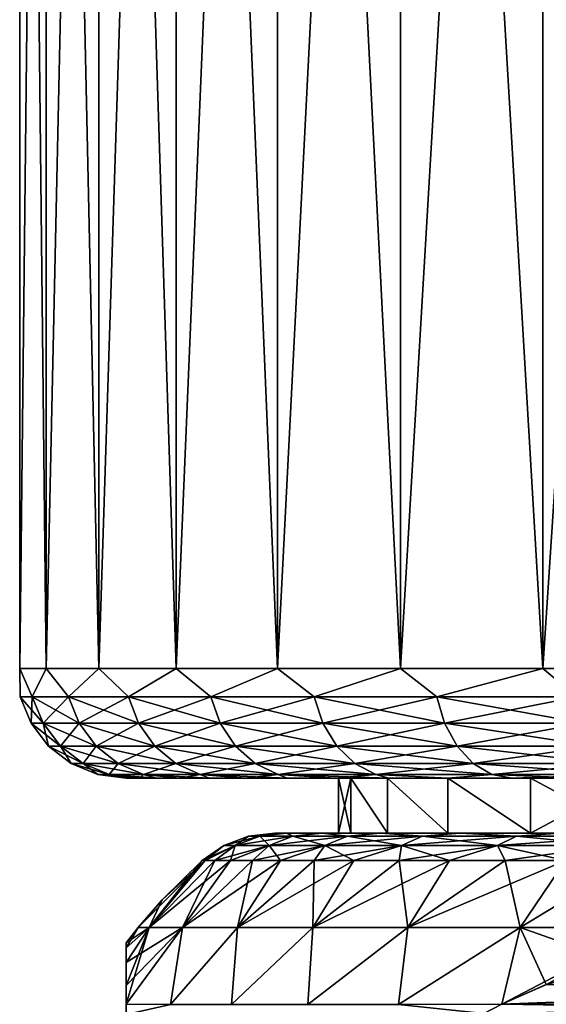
# Model space of a CAD drawing. Header units: metres. Extents: x -90 to 90, y -123 to 74.
# Tile 56 of 131: x -73 to -68, y 38 to 47. Entities that reach past the tile are written whole.
import ezdxf

# ---------------------------------------------------------------- set-up
doc = ezdxf.new("R2010")
doc.units = ezdxf.units.M
doc.layers.add('solid_11662012', color=7, linetype='CONTINUOUS')

msp = doc.modelspace()

# ---------------------------------------------------------------- linework, layer by layer
at = {"layer": 'solid_11662012'}
for points in [[(-72.969696, 63.5, 0.887126), (-72.969696, 41.5, 0.88715), (-72.728096, 41.5, 2.644924)], [(-72.728088, 63.5, 2.644948), (-72.969696, 63.5, 0.887126), (-72.728096, 41.5, 2.644924)], [(-72.969696, 63.5, -0.887126), (-72.969696, 41.5, -0.88715), (-72.969696, 41.5, 0.88715)], [(-72.969696, 63.5, 0.887126), (-72.969696, 63.5, -0.887126), (-72.969696, 41.5, 0.88715)], [(-72.728088, 63.5, -2.644948), (-72.728096, 41.5, -2.644924), (-72.969696, 41.5, -0.88715)], [(-72.969696, 63.5, -0.887126), (-72.728088, 63.5, -2.644948), (-72.969696, 41.5, -0.88715)], [(-72.728088, 63.5, 2.644948), (-72.728096, 41.5, 2.644924), (-72.249397, 41.5, 4.353429)], [(-72.24939, 63.5, -4.353437), (-72.249397, 41.5, -4.353429), (-72.728096, 41.5, -2.644924)], [(-72.728088, 63.5, -2.644948), (-72.24939, 63.5, -4.353437), (-72.728096, 41.5, -2.644924)], [(-72.24939, 63.5, 4.353437), (-72.728088, 63.5, 2.644948), (-72.249397, 41.5, 4.353429)], [(-72.24939, 63.5, 4.353437), (-72.249397, 41.5, 4.353429), (-71.542511, 41.5, 5.980838)], [(-71.542519, 63.5, -5.980822), (-71.542511, 41.5, -5.980838), (-72.249397, 41.5, -4.353429)], [(-72.24939, 63.5, -4.353437), (-71.542519, 63.5, -5.980822), (-72.249397, 41.5, -4.353429)], [(-71.542519, 63.5, 5.980822), (-72.24939, 63.5, 4.353437), (-71.542511, 41.5, 5.980838)], [(-71.542519, 63.5, 5.980822), (-71.542511, 41.5, 5.980838), (-70.620613, 41.5, 7.496836)], [(-70.62059, 63.5, 7.496867), (-71.542519, 63.5, 5.980822), (-70.620613, 41.5, 7.496836)], [(-71.542519, 63.5, -5.980822), (-70.62059, 63.5, -7.496867), (-71.542511, 41.5, -5.980838)], [(-70.62059, 63.5, -7.496867), (-70.620613, 41.5, -7.496836), (-71.542511, 41.5, -5.980838)], [(-70.62059, 63.5, 7.496867), (-70.620613, 41.5, 7.496836), (-69.500877, 41.5, 8.87318)], [(-69.500877, 63.5, -8.873174), (-69.500877, 41.5, -8.87318), (-70.620613, 41.5, -7.496836)], [(-70.62059, 63.5, -7.496867), (-69.500877, 63.5, -8.873174), (-70.620613, 41.5, -7.496836)], [(-69.500877, 63.5, 8.873174), (-70.62059, 63.5, 7.496867), (-69.500877, 41.5, 8.87318)], [(-69.500877, 63.5, 8.873174), (-69.500877, 41.5, 8.87318), (-68.204163, 41.5, 10.084234)], [(-68.204132, 63.5, 10.084254), (-69.500877, 63.5, 8.873174), (-68.204163, 41.5, 10.084234)], [(-68.204132, 63.5, -10.084254), (-68.204163, 41.5, -10.084234), (-69.500877, 41.5, -8.87318)], [(-69.500877, 63.5, -8.873174), (-68.204132, 63.5, -10.084254), (-69.500877, 41.5, -8.87318)], [(-68.204132, 63.5, 10.084254), (-68.204163, 41.5, 10.084234), (-66.754608, 41.5, 11.107442)], [(-66.754585, 63.5, -11.107455), (-66.754608, 41.5, -11.107442), (-68.204163, 41.5, -10.084234)], [(-68.204132, 63.5, -10.084254), (-66.754585, 63.5, -11.107455), (-68.204163, 41.5, -10.084234)], [(-66.754585, 63.5, 11.107455), (-68.204132, 63.5, 10.084254), (-66.754608, 41.5, 11.107442)], [(-72.855003, 41.24118, 1.692393), (-72.728096, 41.5, 2.644924), (-72.969696, 41.5, 0.88715)], [(-72.965927, 41.24118), (-72.969696, 41.5, 0.88715), (-72.969696, 41.5, -0.88715)], [(-72.965927, 41.24118), (-72.855003, 41.24118, 1.692393), (-72.969696, 41.5, 0.88715)], [(-72.855003, 41.24118, -1.692393), (-72.969696, 41.5, -0.88715), (-72.728096, 41.5, -2.644924)], [(-72.855003, 41.24118, -1.692393), (-72.965927, 41.24118), (-72.969696, 41.5, -0.88715)], [(-72.855003, 41.24118, 1.692393), (-72.524124, 41.24118, 3.355829), (-72.728096, 41.5, 2.644924)], [(-72.524124, 41.24118, -3.355829), (-72.855003, 41.24118, -1.692393), (-72.728096, 41.5, -2.644924)], [(-72.524124, 41.24118, 3.355829), (-72.249397, 41.5, 4.353429), (-72.728096, 41.5, 2.644924)], [(-72.524124, 41.24118, -3.355829), (-72.728096, 41.5, -2.644924), (-72.249397, 41.5, -4.353429)], [(-72.524124, 41.24118, 3.355829), (-71.978951, 41.24118, 4.961845), (-72.249397, 41.5, 4.353429)], [(-71.978951, 41.24118, -4.961845), (-72.524124, 41.24118, -3.355829), (-72.249397, 41.5, -4.353429)], [(-71.978951, 41.24118, 4.961845), (-71.542511, 41.5, 5.980838), (-72.249397, 41.5, 4.353429)], [(-71.978951, 41.24118, -4.961845), (-72.249397, 41.5, -4.353429), (-71.542511, 41.5, -5.980838)], [(-71.978951, 41.24118, 4.961845), (-71.228821, 41.24118, 6.482963), (-71.542511, 41.5, 5.980838)], [(-71.228821, 41.24118, -6.482963), (-71.978951, 41.24118, -4.961845), (-71.542511, 41.5, -5.980838)], [(-71.228821, 41.24118, 6.482963), (-70.620613, 41.5, 7.496836), (-71.542511, 41.5, 5.980838)], [(-71.228821, 41.24118, -6.482963), (-71.542511, 41.5, -5.980838), (-70.620613, 41.5, -7.496836)], [(-71.228821, 41.24118, 6.482963), (-70.28656, 41.24118, 7.893156), (-70.620613, 41.5, 7.496836)], [(-70.28656, 41.24118, -7.893156), (-71.228821, 41.24118, -6.482963), (-70.620613, 41.5, -7.496836)], [(-70.28656, 41.24118, 7.893156), (-69.500877, 41.5, 8.87318), (-70.620613, 41.5, 7.496836)], [(-70.28656, 41.24118, -7.893156), (-70.620613, 41.5, -7.496836), (-69.500877, 41.5, -8.87318)], [(-70.28656, 41.24118, 7.893156), (-69.168297, 41.24118, 9.168294), (-69.500877, 41.5, 8.87318)], [(-69.168297, 41.24118, -9.168294), (-70.28656, 41.24118, -7.893156), (-69.500877, 41.5, -8.87318)], [(-69.168297, 41.24118, 9.168294), (-68.204163, 41.5, 10.084234), (-69.500877, 41.5, 8.87318)], [(-69.168297, 41.24118, -9.168294), (-69.500877, 41.5, -8.87318), (-68.204163, 41.5, -10.084234)], [(-69.168297, 41.24118, 9.168294), (-67.893158, 41.24118, 10.286561), (-68.204163, 41.5, 10.084234)], [(-67.893158, 41.24118, -10.286561), (-69.168297, 41.24118, -9.168294), (-68.204163, 41.5, -10.084234)], [(-67.893158, 41.24118, 10.286561), (-66.754608, 41.5, 11.107442), (-68.204163, 41.5, 10.084234)], [(-67.893158, 41.24118, -10.286561), (-68.204163, 41.5, -10.084234), (-66.754608, 41.5, -11.107442)], [(-72.755821, 40.999775, 1.679336), (-72.855003, 41.24118, 1.692393), (-72.965927, 41.24118)], [(-72.865898, 40.999775, 0), (-72.965927, 41.24118), (-72.855003, 41.24118, -1.692393)], [(-72.865898, 40.999775, 0), (-72.755821, 40.999775, 1.679336), (-72.965927, 41.24118)], [(-72.755821, 40.999775, -1.679336), (-72.865898, 40.999775, 0), (-72.855003, 41.24118, -1.692393)], [(-72.427498, 40.999775, 3.329938), (-72.524124, 41.24118, 3.355829), (-72.855003, 41.24118, 1.692393)], [(-72.755821, 40.999775, 1.679336), (-72.427498, 40.999775, 3.329938), (-72.855003, 41.24118, 1.692393)], [(-72.755821, 40.999775, -1.679336), (-72.855003, 41.24118, -1.692393), (-72.524124, 41.24118, -3.355829)], [(-72.427498, 40.999775, -3.329938), (-72.755821, 40.999775, -1.679336), (-72.524124, 41.24118, -3.355829)], [(-71.886536, 40.999775, 4.923564), (-71.978951, 41.24118, 4.961845), (-72.524124, 41.24118, 3.355829)], [(-72.427498, 40.999775, 3.329938), (-71.886536, 40.999775, 4.923564), (-72.524124, 41.24118, 3.355829)], [(-72.427498, 40.999775, -3.329938), (-72.524124, 41.24118, -3.355829), (-71.978951, 41.24118, -4.961845)], [(-71.886536, 40.999775, -4.923564), (-72.427498, 40.999775, -3.329938), (-71.978951, 41.24118, -4.961845)], [(-71.142189, 40.999775, 6.432947), (-71.228821, 41.24118, 6.482963), (-71.978951, 41.24118, 4.961845)], [(-71.886536, 40.999775, 4.923564), (-71.142189, 40.999775, 6.432947), (-71.978951, 41.24118, 4.961845)], [(-71.886536, 40.999775, -4.923564), (-71.978951, 41.24118, -4.961845), (-71.228821, 41.24118, -6.482963)], [(-71.142189, 40.999775, -6.432947), (-71.886536, 40.999775, -4.923564), (-71.228821, 41.24118, -6.482963)], [(-70.207199, 40.999775, 7.83226), (-70.28656, 41.24118, 7.893156), (-71.228821, 41.24118, 6.482963)], [(-71.142189, 40.999775, 6.432947), (-70.207199, 40.999775, 7.83226), (-71.228821, 41.24118, 6.482963)], [(-71.142189, 40.999775, -6.432947), (-71.228821, 41.24118, -6.482963), (-70.28656, 41.24118, -7.893156)], [(-70.207199, 40.999775, -7.83226), (-71.142189, 40.999775, -6.432947), (-70.28656, 41.24118, -7.893156)], [(-69.097565, 40.999775, 9.097561), (-69.168297, 41.24118, 9.168294), (-70.28656, 41.24118, 7.893156)], [(-70.207199, 40.999775, 7.83226), (-69.097565, 40.999775, 9.097561), (-70.28656, 41.24118, 7.893156)], [(-70.207199, 40.999775, -7.83226), (-70.28656, 41.24118, -7.893156), (-69.168297, 41.24118, -9.168294)], [(-69.097565, 40.999775, -9.097561), (-70.207199, 40.999775, -7.83226), (-69.168297, 41.24118, -9.168294)], [(-67.83226, 40.999775, 10.2072), (-67.893158, 41.24118, 10.286561), (-69.168297, 41.24118, 9.168294)], [(-69.097565, 40.999775, 9.097561), (-67.83226, 40.999775, 10.2072), (-69.168297, 41.24118, 9.168294)], [(-69.097565, 40.999775, -9.097561), (-69.168297, 41.24118, -9.168294), (-67.893158, 41.24118, -10.286561)], [(-67.83226, 40.999775, -10.2072), (-69.097565, 40.999775, -9.097561), (-67.893158, 41.24118, -10.286561)], [(-72.59803, 40.792522, 1.658562), (-72.755821, 40.999775, 1.679336), (-72.865898, 40.999775, 0)], [(-72.706734, 40.792522, 0), (-72.865898, 40.999775, 0), (-72.755821, 40.999775, -1.679336)], [(-72.706734, 40.792522, 0), (-72.59803, 40.792522, 1.658562), (-72.865898, 40.999775, 0)], [(-72.273766, 40.792522, 3.288745), (-72.427498, 40.999775, 3.329938), (-72.755821, 40.999775, 1.679336)], [(-72.59803, 40.792522, 1.658562), (-72.273766, 40.792522, 3.288745), (-72.755821, 40.999775, 1.679336)], [(-72.59803, 40.792522, -1.658562), (-72.755821, 40.999775, -1.679336), (-72.427498, 40.999775, -3.329938)], [(-72.59803, 40.792522, -1.658562), (-72.706734, 40.792522, 0), (-72.755821, 40.999775, -1.679336)], [(-72.273766, 40.792522, -3.288745), (-72.59803, 40.792522, -1.658562), (-72.427498, 40.999775, -3.329938)], [(-71.739494, 40.792522, 4.862658), (-71.886536, 40.999775, 4.923564), (-72.427498, 40.999775, 3.329938)], [(-72.273766, 40.792522, 3.288745), (-71.739494, 40.792522, 4.862658), (-72.427498, 40.999775, 3.329938)], [(-72.273766, 40.792522, -3.288745), (-72.427498, 40.999775, -3.329938), (-71.886536, 40.999775, -4.923564)], [(-71.739494, 40.792522, -4.862658), (-72.273766, 40.792522, -3.288745), (-71.886536, 40.999775, -4.923564)], [(-71.004356, 40.792522, 6.353368), (-71.142189, 40.999775, 6.432947), (-71.886536, 40.999775, 4.923564)], [(-71.739494, 40.792522, 4.862658), (-71.004356, 40.792522, 6.353368), (-71.886536, 40.999775, 4.923564)], [(-71.739494, 40.792522, -4.862658), (-71.886536, 40.999775, -4.923564), (-71.142189, 40.999775, -6.432947)], [(-71.004356, 40.792522, -6.353368), (-71.739494, 40.792522, -4.862658), (-71.142189, 40.999775, -6.432947)], [(-70.080933, 40.792522, 7.735371), (-70.207199, 40.999775, 7.83226), (-71.142189, 40.999775, 6.432947)], [(-71.004356, 40.792522, 6.353368), (-70.080933, 40.792522, 7.735371), (-71.142189, 40.999775, 6.432947)], [(-71.004356, 40.792522, -6.353368), (-71.142189, 40.999775, -6.432947), (-70.207199, 40.999775, -7.83226)], [(-70.080933, 40.792522, -7.735371), (-71.004356, 40.792522, -6.353368), (-70.207199, 40.999775, -7.83226)], [(-68.985016, 40.792522, 8.98502), (-69.097565, 40.999775, 9.097561), (-70.207199, 40.999775, 7.83226)], [(-70.080933, 40.792522, 7.735371), (-68.985016, 40.792522, 8.98502), (-70.207199, 40.999775, 7.83226)], [(-70.080933, 40.792522, -7.735371), (-70.207199, 40.999775, -7.83226), (-69.097565, 40.999775, -9.097561)], [(-68.985016, 40.792522, -8.98502), (-70.080933, 40.792522, -7.735371), (-69.097565, 40.999775, -9.097561)], [(-67.735374, 40.792522, 10.080932), (-67.83226, 40.999775, 10.2072), (-69.097565, 40.999775, 9.097561)], [(-68.985016, 40.792522, 8.98502), (-67.735374, 40.792522, 10.080932), (-69.097565, 40.999775, 9.097561)], [(-68.985016, 40.792522, -8.98502), (-69.097565, 40.999775, -9.097561), (-67.83226, 40.999775, -10.2072)], [(-67.735374, 40.792522, -10.080932), (-68.985016, 40.792522, -8.98502), (-67.83226, 40.999775, -10.2072)], [(-72.392387, 40.633583, 1.631489), (-72.59803, 40.792522, 1.658562), (-72.706734, 40.792522, 0)], [(-72.499321, 40.633583, 0), (-72.706734, 40.792522, 0), (-72.59803, 40.792522, -1.658562)], [(-72.499321, 40.633583, 0), (-72.392387, 40.633583, 1.631489), (-72.706734, 40.792522, 0)], [(-72.073418, 40.633583, 3.235062), (-72.273766, 40.792522, 3.288745), (-72.59803, 40.792522, 1.658562)], [(-72.392387, 40.633583, 1.631489), (-72.073418, 40.633583, 3.235062), (-72.59803, 40.792522, 1.658562)], [(-72.392387, 40.633583, -1.631489), (-72.59803, 40.792522, -1.658562), (-72.273766, 40.792522, -3.288745)], [(-72.392387, 40.633583, -1.631489), (-72.499321, 40.633583, 0), (-72.59803, 40.792522, -1.658562)], [(-72.073418, 40.633583, -3.235062), (-72.392387, 40.633583, -1.631489), (-72.273766, 40.792522, -3.288745)], [(-71.547867, 40.633583, 4.783283), (-71.739494, 40.792522, 4.862658), (-72.273766, 40.792522, 3.288745)], [(-72.073418, 40.633583, 3.235062), (-71.547867, 40.633583, 4.783283), (-72.273766, 40.792522, 3.288745)], [(-72.073418, 40.633583, -3.235062), (-72.273766, 40.792522, -3.288745), (-71.739494, 40.792522, -4.862658)], [(-71.547867, 40.633583, -4.783283), (-72.073418, 40.633583, -3.235062), (-71.739494, 40.792522, -4.862658)], [(-70.82473, 40.633583, 6.24966), (-71.004356, 40.792522, 6.353368), (-71.739494, 40.792522, 4.862658)], [(-71.547867, 40.633583, 4.783283), (-70.82473, 40.633583, 6.24966), (-71.739494, 40.792522, 4.862658)], [(-71.547867, 40.633583, -4.783283), (-71.739494, 40.792522, -4.862658), (-71.004356, 40.792522, -6.353368)], [(-70.82473, 40.633583, -6.24966), (-71.547867, 40.633583, -4.783283), (-71.004356, 40.792522, -6.353368)], [(-69.916374, 40.633583, 7.609104), (-70.080933, 40.792522, 7.735371), (-71.004356, 40.792522, 6.353368)], [(-70.82473, 40.633583, 6.24966), (-69.916374, 40.633583, 7.609104), (-71.004356, 40.792522, 6.353368)], [(-70.82473, 40.633583, -6.24966), (-71.004356, 40.792522, -6.353368), (-70.080933, 40.792522, -7.735371)], [(-69.916374, 40.633583, -7.609104), (-70.82473, 40.633583, -6.24966), (-70.080933, 40.792522, -7.735371)], [(-68.838356, 40.633583, 8.838354), (-68.985016, 40.792522, 8.98502), (-70.080933, 40.792522, 7.735371)], [(-69.916374, 40.633583, 7.609104), (-68.838356, 40.633583, 8.838354), (-70.080933, 40.792522, 7.735371)], [(-69.916374, 40.633583, -7.609104), (-70.080933, 40.792522, -7.735371), (-68.985016, 40.792522, -8.98502)], [(-68.838356, 40.633583, -8.838354), (-69.916374, 40.633583, -7.609104), (-68.985016, 40.792522, -8.98502)], [(-67.6091, 40.633583, 9.916377), (-67.735374, 40.792522, 10.080932), (-68.985016, 40.792522, 8.98502)], [(-68.838356, 40.633583, 8.838354), (-67.6091, 40.633583, 9.916377), (-68.985016, 40.792522, 8.98502)], [(-68.838356, 40.633583, -8.838354), (-68.985016, 40.792522, -8.98502), (-67.735374, 40.792522, -10.080932)], [(-67.6091, 40.633583, -9.916377), (-68.838356, 40.633583, -8.838354), (-67.735374, 40.792522, -10.080932)], [(-72.152939, 40.533802, 1.599965), (-72.392387, 40.633583, 1.631489), (-72.499321, 40.633583, 0)], [(-72.257805, 40.533802), (-72.499321, 40.633583, 0), (-72.392387, 40.633583, -1.631489)], [(-72.257805, 40.533802), (-72.152939, 40.533802, 1.599965), (-72.499321, 40.633583, 0)], [(-71.840134, 40.533802, 3.172554), (-72.073418, 40.633583, 3.235062), (-72.392387, 40.633583, 1.631489)], [(-72.152939, 40.533802, 1.599965), (-71.840134, 40.533802, 3.172554), (-72.392387, 40.633583, 1.631489)], [(-72.152939, 40.533802, -1.599965), (-72.392387, 40.633583, -1.631489), (-72.073418, 40.633583, -3.235062)], [(-72.152939, 40.533802, -1.599965), (-72.257805, 40.533802), (-72.392387, 40.633583, -1.631489)], [(-71.840134, 40.533802, -3.172554), (-72.152939, 40.533802, -1.599965), (-72.073418, 40.633583, -3.235062)], [(-71.324738, 40.533802, 4.69086), (-71.547867, 40.633583, 4.783283), (-72.073418, 40.633583, 3.235062)], [(-71.840134, 40.533802, 3.172554), (-71.324738, 40.533802, 4.69086), (-72.073418, 40.633583, 3.235062)], [(-71.840134, 40.533802, -3.172554), (-72.073418, 40.633583, -3.235062), (-71.547867, 40.633583, -4.783283)], [(-71.324738, 40.533802, -4.69086), (-71.840134, 40.533802, -3.172554), (-71.547867, 40.633583, -4.783283)], [(-70.61557, 40.533802, 6.128904), (-70.82473, 40.633583, 6.24966), (-71.547867, 40.633583, 4.783283)], [(-71.324738, 40.533802, 4.69086), (-70.61557, 40.533802, 6.128904), (-71.547867, 40.633583, 4.783283)], [(-71.324738, 40.533802, -4.69086), (-71.547867, 40.633583, -4.783283), (-70.82473, 40.633583, -6.24966)], [(-70.61557, 40.533802, -6.128904), (-71.324738, 40.533802, -4.69086), (-70.82473, 40.633583, -6.24966)], [(-69.72477, 40.533802, 7.46208), (-69.916374, 40.633583, 7.609104), (-70.82473, 40.633583, 6.24966)], [(-70.61557, 40.533802, 6.128904), (-69.72477, 40.533802, 7.46208), (-70.82473, 40.633583, 6.24966)], [(-70.61557, 40.533802, -6.128904), (-70.82473, 40.633583, -6.24966), (-69.916374, 40.633583, -7.609104)], [(-69.72477, 40.533802, -7.46208), (-70.61557, 40.533802, -6.128904), (-69.916374, 40.633583, -7.609104)], [(-68.66758, 40.533802, 8.667579), (-68.838356, 40.633583, 8.838354), (-69.916374, 40.633583, 7.609104)], [(-69.72477, 40.533802, 7.46208), (-68.66758, 40.533802, 8.667579), (-69.916374, 40.633583, 7.609104)], [(-69.72477, 40.533802, -7.46208), (-69.916374, 40.633583, -7.609104), (-68.838356, 40.633583, -8.838354)], [(-68.66758, 40.533802, -8.667579), (-69.72477, 40.533802, -7.46208), (-68.838356, 40.633583, -8.838354)], [(-67.462082, 40.533802, 9.724772), (-67.6091, 40.633583, 9.916377), (-68.838356, 40.633583, 8.838354)], [(-68.66758, 40.533802, 8.667579), (-67.462082, 40.533802, 9.724772), (-68.838356, 40.633583, 8.838354)], [(-68.66758, 40.533802, -8.667579), (-68.838356, 40.633583, -8.838354), (-67.6091, 40.633583, -9.916377)], [(-67.462082, 40.533802, -9.724772), (-68.66758, 40.533802, -8.667579), (-67.6091, 40.633583, -9.916377)], [(-72.257805, 40.533802), (-72, 40.5, 0.000007), (-71.969398, 40.5, 0.856389)], [(-72.152939, 40.533802, -1.599965), (-72, 40.5, 0.000007), (-72.257805, 40.533802)], [(-72.257805, 40.533802), (-71.969398, 40.5, 0.856389), (-72.152939, 40.533802, 1.599965)], [(-72.152939, 40.533802, -1.599965), (-71.877777, 40.5, -1.708308), (-71.969406, 40.5, -0.856376)], [(-71.840134, 40.533802, -3.172554), (-71.877777, 40.5, -1.708308), (-72.152939, 40.533802, -1.599965)], [(-72.152939, 40.533802, -1.599965), (-71.969406, 40.5, -0.856376), (-72, 40.5, 0.000007)], [(-72.152939, 40.533802, 1.599965), (-71.969398, 40.5, 0.856389), (-71.877777, 40.5, 1.708321)], [(-72.152939, 40.533802, 1.599965), (-71.877777, 40.5, 1.708321), (-71.725578, 40.5, 2.551628)], [(-72.152939, 40.533802, 1.599965), (-71.725578, 40.5, 2.551628), (-71.840134, 40.533802, 3.172554)], [(-71.969398, 40.5, 0.856389), (-72, 40.5, 0.000007), (-71.969406, 40.5, -0.856376)], [(-71.969398, 40.5, 0.856389), (-71.969406, 40.5, -0.856376), (-71.877777, 40.5, -1.708308)], [(-71.877777, 40.5, 1.708321), (-71.969398, 40.5, 0.856389), (-71.877777, 40.5, -1.708308)], [(-71.840134, 40.533802, -3.172554), (-71.725578, 40.5, -2.551615), (-71.877777, 40.5, -1.708308)], [(-71.877777, 40.5, 1.708321), (-71.877777, 40.5, -1.708308), (-71.725578, 40.5, -2.551615)], [(-71.725578, 40.5, 2.551628), (-71.877777, 40.5, 1.708321), (-71.725578, 40.5, -2.551615)], [(-71.840134, 40.533802, -3.172554), (-71.513588, 40.5, -3.381903), (-71.725578, 40.5, -2.551615)], [(-71.324738, 40.533802, -4.69086), (-71.513588, 40.5, -3.381903), (-71.840134, 40.533802, -3.172554)], [(-71.840134, 40.533802, 3.172554), (-71.725578, 40.5, 2.551628), (-71.513588, 40.5, 3.381915)], [(-71.840134, 40.533802, 3.172554), (-71.513588, 40.5, 3.381915), (-71.242905, 40.5, 4.194882)], [(-71.840134, 40.533802, 3.172554), (-71.242905, 40.5, 4.194882), (-71.324738, 40.533802, 4.69086)], [(-71.725578, 40.5, 2.551628), (-71.725578, 40.5, -2.551615), (-71.513588, 40.5, -3.381903)], [(-71.513588, 40.5, 3.381915), (-71.725578, 40.5, 2.551628), (-71.513588, 40.5, -3.381903)], [(-71.324738, 40.533802, -4.69086), (-71.242912, 40.5, -4.19487), (-71.513588, 40.5, -3.381903)], [(-71.513588, 40.5, 3.381915), (-71.513588, 40.5, -3.381903), (-71.242912, 40.5, -4.19487)], [(-71.242905, 40.5, 4.194882), (-71.513588, 40.5, 3.381915), (-71.242912, 40.5, -4.19487)], [(-71.324738, 40.533802, -4.69086), (-70.914871, 40.5, -4.986533), (-71.242912, 40.5, -4.19487)], [(-70.61557, 40.533802, -6.128904), (-70.914871, 40.5, -4.986533), (-71.324738, 40.533802, -4.69086)], [(-71.324738, 40.533802, 4.69086), (-71.242905, 40.5, 4.194882), (-70.914864, 40.5, 4.986545)], [(-71.324738, 40.533802, 4.69086), (-70.914864, 40.5, 4.986545), (-70.531181, 40.5, 5.75276)], [(-71.324738, 40.533802, 4.69086), (-70.531181, 40.5, 5.75276), (-70.61557, 40.533802, 6.128904)], [(-71.242905, 40.5, 4.194882), (-71.242912, 40.5, -4.19487), (-70.914871, 40.5, -4.986533)], [(-70.914864, 40.5, 4.986545), (-71.242905, 40.5, 4.194882), (-70.914871, 40.5, -4.986533)], [(-70.61557, 40.533802, -6.128904), (-70.531189, 40.5, -5.752748), (-70.914871, 40.5, -4.986533)], [(-70.914864, 40.5, 4.986545), (-70.914871, 40.5, -4.986533), (-70.531189, 40.5, -5.752748)], [(-70.531181, 40.5, 5.75276), (-70.914864, 40.5, 4.986545), (-70.531189, 40.5, -5.752748)], [(-70.61557, 40.533802, -6.128904), (-70.093834, 40.5, -6.48957), (-70.531189, 40.5, -5.752748)], [(-69.72477, 40.533802, -7.46208), (-70.093834, 40.5, -6.48957), (-70.61557, 40.533802, -6.128904)], [(-70.61557, 40.533802, 6.128904), (-70.531181, 40.5, 5.75276), (-70.093826, 40.5, 6.489582)], [(-70.61557, 40.533802, 6.128904), (-70.093826, 40.5, 6.489582), (-69.604942, 40.5, 7.193397)], [(-70.61557, 40.533802, 6.128904), (-69.604942, 40.5, 7.193397), (-69.72477, 40.533802, 7.46208)], [(-70.531181, 40.5, 5.75276), (-70.531189, 40.5, -5.752748), (-70.093834, 40.5, -6.48957)], [(-70.093826, 40.5, 6.489582), (-70.531181, 40.5, 5.75276), (-70.093834, 40.5, -6.48957)], [(-69.72477, 40.533802, -7.46208), (-69.60495, 40.5, -7.193387), (-70.093834, 40.5, -6.48957)], [(-70.065437, 40.5), (-70.093834, 40.5, -6.48957), (-69.60495, 40.5, -7.193387)], [(-70.065437, 40.5), (-70.093826, 40.5, 6.489582), (-70.093834, 40.5, -6.48957)], [(-69.618233, 40.5, 2.96693), (-69.604942, 40.5, 7.193397), (-70.093826, 40.5, 6.489582)], [(-69.953003, 40.5, 1.500235), (-69.618233, 40.5, 2.96693), (-70.093826, 40.5, 6.489582)], [(-70.065437, 40.5), (-69.953003, 40.5, 1.500235), (-70.093826, 40.5, 6.489582)], [(-69.953003, 40.5, -1.500235), (-70.065437, 40.5), (-69.60495, 40.5, -7.193387)], [(-69.953011, 40, 1.500197), (-69.953003, 40.5, 1.500235), (-70.065437, 40.5)], [(-70.065437, 40), (-70.065437, 40.5), (-69.953003, 40.5, -1.500235)], [(-70.065437, 40), (-69.953011, 40, 1.500197), (-70.065437, 40.5)], [(-69.953011, 40, -1.500197), (-70.065437, 40), (-69.953003, 40.5, -1.500235)], [(-69.953011, 40, 1.500197), (-69.618263, 40, 2.966818), (-69.953003, 40.5, 1.500235)], [(-69.618263, 40, -2.966818), (-69.953011, 40, -1.500197), (-69.953003, 40.5, -1.500235)], [(-69.618233, 40.5, -2.96693), (-69.953003, 40.5, -1.500235), (-69.60495, 40.5, -7.193387)], [(-69.618263, 40, 2.966818), (-69.618233, 40.5, 2.96693), (-69.953003, 40.5, 1.500235)], [(-69.618263, 40, -2.966818), (-69.953003, 40.5, -1.500235), (-69.618233, 40.5, -2.96693)], [(-69.72477, 40.533802, -7.46208), (-69.067108, 40.5, -7.860508), (-69.60495, 40.5, -7.193387)], [(-68.66758, 40.533802, -8.667579), (-69.067108, 40.5, -7.860508), (-69.72477, 40.533802, -7.46208)], [(-69.72477, 40.533802, 7.46208), (-69.604942, 40.5, 7.193397), (-69.067101, 40.5, 7.860518)], [(-69.72477, 40.533802, 7.46208), (-69.067101, 40.5, 7.860518), (-68.66758, 40.533802, 8.667579)], [(-69.618263, 40, 2.966818), (-69.068642, 40, 4.367229), (-69.618233, 40.5, 2.96693)], [(-69.068642, 40, -4.367229), (-69.618263, 40, -2.966818), (-69.618233, 40.5, -2.96693)], [(-69.068573, 40.5, -4.367379), (-69.618233, 40.5, -2.96693), (-69.60495, 40.5, -7.193387)], [(-69.618233, 40.5, 2.96693), (-69.068573, 40.5, 4.367379), (-69.604942, 40.5, 7.193397)], [(-69.068642, 40, 4.367229), (-69.068573, 40.5, 4.367379), (-69.618233, 40.5, 2.96693)], [(-69.068642, 40, -4.367229), (-69.618233, 40.5, -2.96693), (-69.068573, 40.5, -4.367379)], [(-69.068573, 40.5, -4.367379), (-69.60495, 40.5, -7.193387), (-69.067108, 40.5, -7.860508)], [(-69.068573, 40.5, 4.367379), (-69.067101, 40.5, 7.860518), (-69.604942, 40.5, 7.193397)], [(-69.068642, 40, 4.367229), (-68.316437, 40, 5.670079), (-69.068573, 40.5, 4.367379)], [(-68.316437, 40, -5.670079), (-69.068642, 40, -4.367229), (-69.068573, 40.5, -4.367379)], [(-69.068573, 40.5, -4.367379), (-69.067108, 40.5, -7.860508), (-68.48307, 40.5, -8.487487)], [(-68.316376, 40.5, -5.670171), (-69.068573, 40.5, -4.367379), (-68.48307, 40.5, -8.487487)], [(-69.068573, 40.5, 4.367379), (-68.316376, 40.5, 5.670171), (-69.067101, 40.5, 7.860518)], [(-68.316437, 40, 5.670079), (-68.316376, 40.5, 5.670171), (-69.068573, 40.5, 4.367379)], [(-68.316437, 40, -5.670079), (-69.068573, 40.5, -4.367379), (-68.316376, 40.5, -5.670171)], [(-68.66758, 40.533802, -8.667579), (-68.48307, 40.5, -8.487487), (-69.067108, 40.5, -7.860508)], [(-68.66758, 40.533802, 8.667579), (-69.067101, 40.5, 7.860518), (-68.483063, 40.5, 8.487496)], [(-68.316376, 40.5, 5.670171), (-68.483063, 40.5, 8.487496), (-69.067101, 40.5, 7.860518)], [(-67.462082, 40.533802, -9.724772), (-68.48307, 40.5, -8.487487), (-68.66758, 40.533802, -8.667579)], [(-68.66758, 40.533802, 8.667579), (-68.483063, 40.5, 8.487496), (-67.855743, 40.5, 9.07123)], [(-68.66758, 40.533802, 8.667579), (-67.855743, 40.5, 9.07123), (-67.462082, 40.533802, 9.724772)], [(-67.462082, 40.533802, -9.724772), (-67.855759, 40.5, -9.071221), (-68.48307, 40.5, -8.487487)], [(-68.316376, 40.5, -5.670171), (-68.48307, 40.5, -8.487487), (-67.855759, 40.5, -9.071221)], [(-68.316376, 40.5, 5.670171), (-67.855743, 40.5, 9.07123), (-68.483063, 40.5, 8.487496)], [(-68.316437, 40, 5.670079), (-67.378502, 40, 6.846218), (-68.316376, 40.5, 5.670171)], [(-68.316437, 40, -5.670079), (-68.316376, 40.5, -5.670171), (-67.378494, 40.5, -6.846222)], [(-67.378502, 40, -6.846218), (-68.316437, 40, -5.670079), (-67.378494, 40.5, -6.846222)], [(-67.378494, 40.5, -6.846222), (-68.316376, 40.5, -5.670171), (-67.855759, 40.5, -9.071221)], [(-68.316376, 40.5, 5.670171), (-67.378494, 40.5, 6.846222), (-67.855743, 40.5, 9.07123)], [(-67.378502, 40, 6.846218), (-67.378494, 40.5, 6.846222), (-68.316376, 40.5, 5.670171)], [(-70.884102, 39.97118), (-71.109146, 39.88615), (-71.005676, 39.88615, 1.512695)], [(-70.78273, 39.97118, -1.482052), (-71.109146, 39.88615), (-70.884102, 39.97118)], [(-70.78273, 39.97118, -1.482052), (-71.005676, 39.88615, -1.512695), (-71.109146, 39.88615)], [(-70.78273, 39.97118, 1.482052), (-71.005676, 39.88615, 1.512695), (-70.697189, 39.88615, 2.997212)], [(-70.78273, 39.97118, 1.482052), (-70.884102, 39.97118), (-71.005676, 39.88615, 1.512695)], [(-70.480492, 39.97118, -2.936496), (-70.697189, 39.88615, -2.997212), (-71.005676, 39.88615, -1.512695)], [(-70.78273, 39.97118, -1.482052), (-70.480492, 39.97118, -2.936496), (-71.005676, 39.88615, -1.512695)], [(-70.884102, 39.97118), (-70.645752, 40), (-70.537399, 40, -1.514976)], [(-70.78273, 39.97118, 1.482052), (-70.645752, 40), (-70.884102, 39.97118)], [(-70.78273, 39.97118, -1.482052), (-70.884102, 39.97118), (-70.537399, 40, -1.514976)], [(-70.78273, 39.97118, 1.482052), (-70.537399, 40, 1.514971), (-70.645752, 40)], [(-70.78273, 39.97118, -1.482052), (-70.537399, 40, -1.514976), (-70.480492, 39.97118, -2.936496)], [(-70.480492, 39.97118, 2.936496), (-70.537399, 40, 1.514971), (-70.78273, 39.97118, 1.482052)], [(-70.480492, 39.97118, 2.936496), (-70.78273, 39.97118, 1.482052), (-70.697189, 39.88615, 2.997212)], [(-70.480492, 39.97118, 2.936496), (-70.697189, 39.88615, 2.997212), (-70.189438, 39.88615, 4.425896)], [(-69.983025, 39.97118, -4.336239), (-70.189438, 39.88615, -4.425896), (-70.697189, 39.88615, -2.997212)], [(-70.480492, 39.97118, -2.936496), (-69.983025, 39.97118, -4.336239), (-70.697189, 39.88615, -2.997212)], [(-70.645752, 40), (-70.065437, 40), (-69.953011, 40, -1.500197)], [(-70.537399, 40, 1.514971), (-70.065437, 40), (-70.645752, 40)], [(-70.537399, 40, -1.514976), (-70.645752, 40), (-69.953011, 40, -1.500197)], [(-70.537399, 40, 1.514971), (-69.618263, 40, 2.966818), (-69.953011, 40, 1.500197)], [(-70.537399, 40, 1.514971), (-70.214363, 40, 2.999799), (-69.618263, 40, 2.966818)], [(-70.537399, 40, 1.514971), (-69.953011, 40, 1.500197), (-70.065437, 40)], [(-70.537399, 40, -1.514976), (-69.953011, 40, -1.500197), (-69.618263, 40, -2.966818)], [(-70.214363, 40, -2.999804), (-70.537399, 40, -1.514976), (-69.618263, 40, -2.966818)], [(-70.480492, 39.97118, -2.936496), (-70.537399, 40, -1.514976), (-70.214363, 40, -2.999804)], [(-70.480492, 39.97118, 2.936496), (-70.214363, 40, 2.999799), (-70.537399, 40, 1.514971)], [(-70.480492, 39.97118, -2.936496), (-70.214363, 40, -2.999804), (-69.983025, 39.97118, -4.336239)], [(-69.983025, 39.97118, 4.336239), (-70.214363, 40, 2.999799), (-70.480492, 39.97118, 2.936496)], [(-69.983025, 39.97118, 4.336239), (-70.480492, 39.97118, 2.936496), (-70.189438, 39.88615, 4.425896)], [(-70.214363, 40, 2.999799), (-69.068642, 40, 4.367229), (-69.618263, 40, 2.966818)], [(-70.214363, 40, 2.999799), (-69.683281, 40, 4.423361), (-69.068642, 40, 4.367229)], [(-70.214363, 40, -2.999804), (-69.618263, 40, -2.966818), (-69.068642, 40, -4.367229)], [(-69.683273, 40, -4.423367), (-70.214363, 40, -2.999804), (-69.068642, 40, -4.367229)], [(-69.983025, 39.97118, -4.336239), (-70.214363, 40, -2.999804), (-69.683273, 40, -4.423367)], [(-69.983025, 39.97118, 4.336239), (-69.683281, 40, 4.423361), (-70.214363, 40, 2.999799)], [(-69.983025, 39.97118, 4.336239), (-70.189438, 39.88615, 4.425896), (-69.491867, 39.88615, 5.772134)], [(-69.299591, 39.97118, -5.655206), (-69.491867, 39.88615, -5.772134), (-70.189438, 39.88615, -4.425896)], [(-69.983025, 39.97118, -4.336239), (-69.299591, 39.97118, -5.655206), (-70.189438, 39.88615, -4.425896)], [(-69.983025, 39.97118, -4.336239), (-69.683273, 40, -4.423367), (-69.299591, 39.97118, -5.655206)], [(-69.299591, 39.97118, 5.655206), (-69.683281, 40, 4.423361), (-69.983025, 39.97118, 4.336239)], [(-69.299591, 39.97118, 5.655206), (-69.983025, 39.97118, 4.336239), (-69.491867, 39.88615, 5.772134)], [(-69.683281, 40, 4.423361), (-68.316437, 40, 5.670079), (-69.068642, 40, 4.367229)], [(-69.683281, 40, 4.423361), (-68.955185, 40, 5.756447), (-68.316437, 40, 5.670079)], [(-69.299591, 39.97118, 5.655206), (-68.955185, 40, 5.756447), (-69.683281, 40, 4.423361)], [(-69.683273, 40, -4.423367), (-69.068642, 40, -4.367229), (-68.316437, 40, -5.670079)], [(-68.955177, 40, -5.756453), (-69.683273, 40, -4.423367), (-68.316437, 40, -5.670079)], [(-69.299591, 39.97118, -5.655206), (-69.683273, 40, -4.423367), (-68.955177, 40, -5.756453)], [(-69.299591, 39.97118, 5.655206), (-69.491867, 39.88615, 5.772134), (-68.617493, 39.88615, 7.010849)], [(-68.442924, 39.97118, -6.868827), (-68.617493, 39.88615, -7.010849), (-69.491867, 39.88615, -5.772134)], [(-69.299591, 39.97118, -5.655206), (-68.442924, 39.97118, -6.868827), (-69.491867, 39.88615, -5.772134)], [(-69.299591, 39.97118, -5.655206), (-68.955177, 40, -5.756453), (-68.442924, 39.97118, -6.868827)], [(-68.442924, 39.97118, 6.868827), (-68.955185, 40, 5.756447), (-69.299591, 39.97118, 5.655206)], [(-68.442924, 39.97118, 6.868827), (-69.299591, 39.97118, 5.655206), (-68.617493, 39.88615, 7.010849)], [(-68.955185, 40, 5.756447), (-67.378502, 40, 6.846218), (-68.316437, 40, 5.670079)], [(-68.955185, 40, 5.756447), (-68.044861, 40, 6.972249), (-67.378502, 40, 6.846218)], [(-68.442924, 39.97118, 6.868827), (-68.044861, 40, 6.972249), (-68.955185, 40, 5.756447)], [(-68.955177, 40, -5.756453), (-68.316437, 40, -5.670079), (-67.378502, 40, -6.846218)], [(-68.044853, 40, -6.972254), (-68.955177, 40, -5.756453), (-67.378502, 40, -6.846218)], [(-68.442924, 39.97118, -6.868827), (-68.955177, 40, -5.756453), (-68.044853, 40, -6.972254)], [(-68.442924, 39.97118, 6.868827), (-68.617493, 39.88615, 7.010849), (-67.582581, 39.88615, 8.118964)], [(-67.428978, 39.97118, -7.954495), (-67.582581, 39.88615, -8.118964), (-68.617493, 39.88615, -7.010849)], [(-68.442924, 39.97118, -6.868827), (-67.428978, 39.97118, -7.954495), (-68.617493, 39.88615, -7.010849)], [(-68.442924, 39.97118, -6.868827), (-68.044853, 40, -6.972254), (-67.428978, 39.97118, -7.954495)], [(-67.428978, 39.97118, 7.954495), (-68.044861, 40, 6.972249), (-68.442924, 39.97118, 6.868827)], [(-67.428978, 39.97118, 7.954495), (-68.442924, 39.97118, 6.868827), (-67.582581, 39.88615, 8.118964)], [(-71.109146, 39.88615), (-71.30719, 39.75), (-71.278381, 39.75, 0.806639)], [(-71.005676, 39.88615, -1.512695), (-71.278381, 39.75, -0.80664), (-71.30719, 39.75)], [(-71.005676, 39.88615, -1.512695), (-71.30719, 39.75), (-71.109146, 39.88615)], [(-71.005676, 39.88615, 1.512695), (-71.278381, 39.75, 0.806639), (-71.192101, 39.75, 1.609175)], [(-71.005676, 39.88615, 1.512695), (-71.109146, 39.88615), (-71.278381, 39.75, 0.806639)], [(-71.005676, 39.88615, -1.512695), (-71.192101, 39.75, -1.609175), (-71.278381, 39.75, -0.80664)], [(-71.005676, 39.88615, 1.512695), (-71.192101, 39.75, 1.609175), (-71.048782, 39.75, 2.403512)], [(-70.697189, 39.88615, -2.997212), (-71.048782, 39.75, -2.403512), (-71.192101, 39.75, -1.609175)], [(-71.005676, 39.88615, -1.512695), (-70.697189, 39.88615, -2.997212), (-71.192101, 39.75, -1.609175)], [(-70.697189, 39.88615, 2.997212), (-71.048782, 39.75, 2.403512), (-70.849167, 39.75, 3.185599)], [(-70.697189, 39.88615, 2.997212), (-71.005676, 39.88615, 1.512695), (-71.048782, 39.75, 2.403512)], [(-70.697189, 39.88615, -2.997212), (-70.849167, 39.75, -3.185599), (-71.048782, 39.75, -2.403512)], [(-70.697189, 39.88615, 2.997212), (-70.849167, 39.75, 3.185599), (-70.594269, 39.75, 3.951453)], [(-70.189438, 39.88615, -4.425896), (-70.594269, 39.75, -3.951453), (-70.849167, 39.75, -3.185599)], [(-70.697189, 39.88615, -2.997212), (-70.189438, 39.88615, -4.425896), (-70.849167, 39.75, -3.185599)], [(-70.189438, 39.88615, 4.425896), (-70.697189, 39.88615, 2.997212), (-70.594269, 39.75, 3.951453)], [(-70.189438, 39.88615, 4.425896), (-70.594269, 39.75, 3.951453), (-70.285385, 39.75, 4.697171)], [(-70.189438, 39.88615, -4.425896), (-70.285385, 39.75, -4.697171), (-70.594269, 39.75, -3.951453)], [(-70.189438, 39.88615, 4.425896), (-70.285385, 39.75, 4.697171), (-69.924088, 39.75, 5.418954)], [(-69.491867, 39.88615, -5.772134), (-69.924088, 39.75, -5.418954), (-70.285385, 39.75, -4.697171)], [(-70.189438, 39.88615, -4.425896), (-69.491867, 39.88615, -5.772134), (-70.285385, 39.75, -4.697171)], [(-69.491867, 39.88615, 5.772134), (-70.189438, 39.88615, 4.425896), (-69.924088, 39.75, 5.418954)], [(-69.491867, 39.88615, 5.772134), (-69.924088, 39.75, 5.418954), (-69.512215, 39.75, 6.113125)], [(-69.491867, 39.88615, -5.772134), (-69.512215, 39.75, -6.113125), (-69.924088, 39.75, -5.418954)], [(-69.491867, 39.88615, 5.772134), (-69.512215, 39.75, 6.113125), (-69.051872, 39.75, 6.776145)], [(-68.617493, 39.88615, -7.010849), (-69.051872, 39.75, -6.776145), (-69.512215, 39.75, -6.113125)], [(-69.491867, 39.88615, -5.772134), (-68.617493, 39.88615, -7.010849), (-69.512215, 39.75, -6.113125)], [(-68.617493, 39.88615, 7.010849), (-69.491867, 39.88615, 5.772134), (-69.051872, 39.75, 6.776145)], [(-68.617493, 39.88615, 7.010849), (-69.051872, 39.75, 6.776145), (-68.545403, 39.75, 7.404637)], [(-68.617493, 39.88615, -7.010849), (-68.545403, 39.75, -7.404637), (-69.051872, 39.75, -6.776145)], [(-68.617493, 39.88615, 7.010849), (-68.545403, 39.75, 7.404637), (-67.995384, 39.75, 7.995397)], [(-67.582581, 39.88615, 8.118964), (-68.617493, 39.88615, 7.010849), (-67.995384, 39.75, 7.995397)], [(-68.617493, 39.88615, -7.010849), (-67.582581, 39.88615, -8.118964), (-68.545403, 39.75, -7.404637)], [(-67.582581, 39.88615, -8.118964), (-67.995384, 39.75, -7.995397), (-68.545403, 39.75, -7.404637)], [(-71.278381, 39.75, -0.80664), (-71.891136, 39.139915), (-71.672791, 39.392731)], [(-71.278381, 39.75, -0.80664), (-71.789406, 39.139915, -1.552105), (-71.891136, 39.139915)], [(-71.192101, 39.75, 1.609175), (-71.789406, 39.139915, 1.552105), (-71.485954, 39.139915, 3.077652)], [(-71.278381, 39.75, 0.806639), (-71.30719, 39.75), (-71.789406, 39.139915, 1.552105)], [(-71.672791, 39.392731), (-71.789406, 39.139915, 1.552105), (-71.30719, 39.75)], [(-71.192101, 39.75, 1.609175), (-71.278381, 39.75, 0.806639), (-71.789406, 39.139915, 1.552105)], [(-71.048782, 39.75, -2.403512), (-71.485954, 39.139915, -3.077652), (-71.789406, 39.139915, -1.552105)], [(-71.192101, 39.75, -1.609175), (-71.048782, 39.75, -2.403512), (-71.789406, 39.139915, -1.552105)], [(-71.278381, 39.75, -0.80664), (-71.192101, 39.75, -1.609175), (-71.789406, 39.139915, -1.552105)], [(-71.278381, 39.75, -0.80664), (-71.672791, 39.392731), (-71.30719, 39.75)], [(-70.849167, 39.75, 3.185599), (-71.485954, 39.139915, 3.077652), (-70.985977, 39.139915, 4.550541)], [(-71.048782, 39.75, 2.403512), (-71.192101, 39.75, 1.609175), (-71.485954, 39.139915, 3.077652)], [(-70.849167, 39.75, 3.185599), (-71.048782, 39.75, 2.403512), (-71.485954, 39.139915, 3.077652)], [(-70.594269, 39.75, -3.951453), (-70.985977, 39.139915, -4.550541), (-71.485954, 39.139915, -3.077652)], [(-70.849167, 39.75, -3.185599), (-70.594269, 39.75, -3.951453), (-71.485954, 39.139915, -3.077652)], [(-71.048782, 39.75, -2.403512), (-70.849167, 39.75, -3.185599), (-71.485954, 39.139915, -3.077652)], [(-70.285385, 39.75, 4.697171), (-70.985977, 39.139915, 4.550541), (-70.298027, 39.139915, 5.945568)], [(-70.594269, 39.75, 3.951453), (-70.849167, 39.75, 3.185599), (-70.985977, 39.139915, 4.550541)], [(-70.285385, 39.75, 4.697171), (-70.594269, 39.75, 3.951453), (-70.985977, 39.139915, 4.550541)], [(-69.924088, 39.75, -5.418954), (-70.298027, 39.139915, -5.945568), (-70.985977, 39.139915, -4.550541)], [(-70.285385, 39.75, -4.697171), (-69.924088, 39.75, -5.418954), (-70.985977, 39.139915, -4.550541)], [(-70.594269, 39.75, -3.951453), (-70.285385, 39.75, -4.697171), (-70.985977, 39.139915, -4.550541)], [(-69.512215, 39.75, 6.113125), (-70.298027, 39.139915, 5.945568), (-69.433876, 39.139915, 7.238865)], [(-69.924088, 39.75, 5.418954), (-70.285385, 39.75, 4.697171), (-70.298027, 39.139915, 5.945568)], [(-69.512215, 39.75, 6.113125), (-69.924088, 39.75, 5.418954), (-70.298027, 39.139915, 5.945568)], [(-69.051872, 39.75, -6.776145), (-69.433876, 39.139915, -7.238865), (-70.298027, 39.139915, -5.945568)], [(-69.512215, 39.75, -6.113125), (-69.051872, 39.75, -6.776145), (-70.298027, 39.139915, -5.945568)], [(-69.924088, 39.75, -5.418954), (-69.512215, 39.75, -6.113125), (-70.298027, 39.139915, -5.945568)], [(-69.051872, 39.75, 6.776145), (-69.512215, 39.75, 6.113125), (-69.433876, 39.139915, 7.238865)], [(-68.545403, 39.75, 7.404637), (-69.433876, 39.139915, 7.238865), (-68.408302, 39.139915, 8.408303)], [(-68.545403, 39.75, 7.404637), (-69.051872, 39.75, 6.776145), (-69.433876, 39.139915, 7.238865)], [(-67.995384, 39.75, -7.995397), (-68.408302, 39.139915, -8.408303), (-69.433876, 39.139915, -7.238865)], [(-68.545403, 39.75, -7.404637), (-67.995384, 39.75, -7.995397), (-69.433876, 39.139915, -7.238865)], [(-69.051872, 39.75, -6.776145), (-68.545403, 39.75, -7.404637), (-69.433876, 39.139915, -7.238865)], [(-67.995384, 39.75, 7.995397), (-68.545403, 39.75, 7.404637), (-68.408302, 39.139915, 8.408303)], [(-67.995384, 39.75, 7.995397), (-68.408302, 39.139915, 8.408303), (-67.238861, 39.139915, 9.433872)], [(-67.404625, 39.75, -8.54541), (-67.238861, 39.139915, -9.433872), (-68.408302, 39.139915, -8.408303)], [(-67.995384, 39.75, -7.995397), (-67.404625, 39.75, -8.54541), (-68.408302, 39.139915, -8.408303)], [(-71.672791, 39.392731), (-71.891136, 39.139915), (-71.789406, 39.139915, 1.552105)], [(-71.485954, 39.139915, 3.077652), (-72, 38.441647, 2.97503), (-71.596664, 38.43729, 4.292868)], [(-71.789406, 39.139915, 1.552105), (-72, 38.611465, 2.530183), (-72, 38.441647, 2.97503)], [(-71.485954, 39.139915, 3.077652), (-71.789406, 39.139915, 1.552105), (-72, 38.441647, 2.97503)], [(-71.789406, 39.139915, 1.552105), (-72, 38.819805, 1.764378), (-72, 38.611465, 2.530183)], [(-71.789406, 39.139915, 1.552105), (-72, 38.95369, 0.90822), (-72, 38.819805, 1.764378)], [(-71.891136, 39.139915), (-72, 39), (-72, 38.95369, 0.90822)], [(-71.789406, 39.139915, 1.552105), (-71.891136, 39.139915), (-72, 38.95369, 0.90822)], [(-71.789406, 39.139915, -1.552105), (-72, 39), (-71.891136, 39.139915)], [(-72, 38.953655, -0.908569), (-72, 39), (-71.789406, 39.139915, -1.552105)], [(-72, 38.819679, -1.764977), (-71.789406, 39.139915, -1.552105), (-71.485954, 39.139915, -3.077652)], [(-72, 38.611237, -2.530862), (-72, 38.819679, -1.764977), (-71.485954, 39.139915, -3.077652)], [(-72, 38.441654, -2.975018), (-72, 38.611237, -2.530862), (-71.485954, 39.139915, -3.077652)], [(-71.596687, 38.43729, -4.292806), (-72, 38.441654, -2.975018), (-71.485954, 39.139915, -3.077652)], [(-72, 38.819679, -1.764977), (-72, 38.953655, -0.908569), (-71.789406, 39.139915, -1.552105)], [(-71.596687, 38.43729, -4.292806), (-71.485954, 39.139915, -3.077652), (-70.985977, 39.139915, -4.550541)], [(-71.040512, 38.43729, -5.569409), (-71.596687, 38.43729, -4.292806), (-70.985977, 39.139915, -4.550541)], [(-70.985977, 39.139915, 4.550541), (-71.596664, 38.43729, 4.292868), (-71.040474, 38.43729, 5.569492)], [(-70.985977, 39.139915, 4.550541), (-71.485954, 39.139915, 3.077652), (-71.596664, 38.43729, 4.292868)], [(-71.040512, 38.43729, -5.569409), (-70.985977, 39.139915, -4.550541), (-70.298027, 39.139915, -5.945568)], [(-70.344345, 38.43729, -6.775388), (-71.040512, 38.43729, -5.569409), (-70.298027, 39.139915, -5.945568)], [(-70.298027, 39.139915, 5.945568), (-71.040474, 38.43729, 5.569492), (-70.344276, 38.43729, 6.775488)], [(-70.298027, 39.139915, 5.945568), (-70.985977, 39.139915, 4.550541), (-71.040474, 38.43729, 5.569492)], [(-70.344345, 38.43729, -6.775388), (-70.298027, 39.139915, -5.945568), (-69.433876, 39.139915, -7.238865)], [(-69.516998, 38.43729, -7.895449), (-70.344345, 38.43729, -6.775388), (-69.433876, 39.139915, -7.238865)], [(-69.433876, 39.139915, 7.238865), (-70.344276, 38.43729, 6.775488), (-69.516899, 38.43729, 7.895562)], [(-69.433876, 39.139915, 7.238865), (-70.298027, 39.139915, 5.945568), (-70.344276, 38.43729, 6.775488)], [(-69.516998, 38.43729, -7.895449), (-69.433876, 39.139915, -7.238865), (-68.408302, 39.139915, -8.408303)], [(-68.576645, 38.441551, -8.904679), (-69.516998, 38.43729, -7.895449), (-68.408302, 39.139915, -8.408303)], [(-68.408302, 39.139915, 8.408303), (-69.516899, 38.43729, 7.895562), (-68.576546, 38.441597, 8.904735)], [(-68.408302, 39.139915, 8.408303), (-69.433876, 39.139915, 7.238865), (-69.516899, 38.43729, 7.895562)], [(-68.576645, 38.441551, -8.904679), (-68.408302, 39.139915, -8.408303), (-67.238861, 39.139915, -9.433872)], [(-68.170113, 38.61961, -9.139391), (-68.576645, 38.441551, -8.904679), (-67.238861, 39.139915, -9.433872)], [(-68.408302, 39.139915, 8.408303), (-68.576546, 38.441597, 8.904735), (-68.172417, 38.618725, 9.138059)], [(-68.408302, 39.139915, 8.408303), (-68.172417, 38.618725, 9.138059), (-67.512154, 38.823677, 9.519265)], [(-67.238861, 39.139915, 9.433872), (-68.408302, 39.139915, 8.408303), (-67.512154, 38.823677, 9.519265)], [(-72, 38.953655, -0.908569), (-72, 38.95369, 0.90822), (-72, 39)], [(-72, 38.953655, -0.908569), (-72, 38.819805, 1.764378), (-72, 38.95369, 0.90822)], [(-72, 38.819679, -1.764977), (-72, 38.819805, 1.764378), (-72, 38.953655, -0.908569)], [(-72, 38.819679, -1.764977), (-72, 38.611465, 2.530183), (-72, 38.819805, 1.764378)], [(-72, 38.611237, -2.530862), (-72, 38.611465, 2.530183), (-72, 38.819679, -1.764977)], [(-68.172417, 38.618725, 9.138059), (-63.827934, 38.618862, 11.646347), (-67.512154, 38.823677, 9.519265)], [(-72, 38.441654, -2.975018), (-72, 38.441647, 2.97503), (-72, 38.611465, 2.530183)], [(-72, 38.441654, -2.975018), (-72, 38.611465, 2.530183), (-72, 38.611237, -2.530862)], [(-63.423409, 38.441578, -11.8799), (-68.576645, 38.441551, -8.904679), (-68.170113, 38.61961, -9.139391)], [(-68.576546, 38.441597, 8.904735), (-63.423416, 38.441578, 11.879896), (-63.827934, 38.618862, 11.646347)], [(-68.576546, 38.441597, 8.904735), (-63.827934, 38.618862, 11.646347), (-68.172417, 38.618725, 9.138059)], [(-72, 38.345119, -3.186764), (-72, 38.441647, 2.97503), (-72, 38.441654, -2.975018)], [(-72, 38.345119, -3.186764), (-72, 38.441654, -2.975018), (-71.596687, 38.43729, -4.292806)], [(-72, 38.345432, 3.186112), (-71.596664, 38.43729, 4.292868), (-72, 38.441647, 2.97503)], [(-72, 38.345119, -3.186764), (-72, 38.345432, 3.186112), (-72, 38.441647, 2.97503)], [(-68.739517, 38.356373, -8.810644), (-69.516998, 38.43729, -7.895449), (-68.576645, 38.441551, -8.904679)], [(-68.741646, 38.355198, 8.809414), (-68.576546, 38.441597, 8.904735), (-69.516899, 38.43729, 7.895562)], [(-68.741646, 38.355198, 8.809414), (-63.423416, 38.441578, 11.879896), (-68.576546, 38.441597, 8.904735)], [(-68.741646, 38.355198, 8.809414), (-63.258728, 38.355404, 11.97498), (-63.423416, 38.441578, 11.879896)], [(-63.259624, 38.355896, -11.974462), (-68.739517, 38.356373, -8.810644), (-68.576645, 38.441551, -8.904679)], [(-63.259624, 38.355896, -11.974462), (-68.576645, 38.441551, -8.904679), (-63.423409, 38.441578, -11.8799)]]:
    msp.add_3dface(points, dxfattribs=at)

doc.saveas('drawing.dxf')
